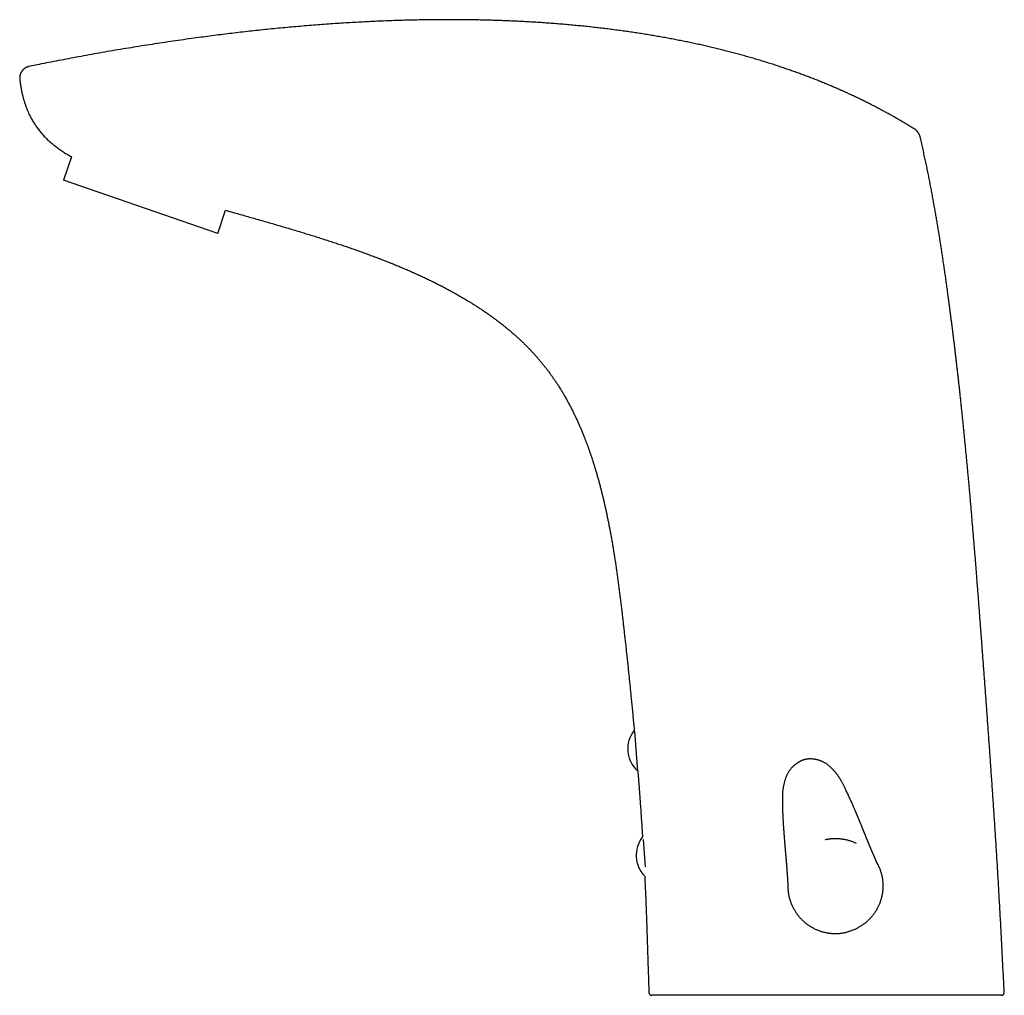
# Model space of a CAD drawing. Header units: millimetres. Extents: x 8 to 602, y 12 to 515.
# Tile 1 of 48: x 28 to 194, y 351 to 515. Entities that reach past the tile are written whole.
import ezdxf

# ---------------------------------------------------------------- set-up
doc = ezdxf.new("R2010")
doc.units = ezdxf.units.MM

msp = doc.modelspace()

# ---------------------------------------------------------------- linework, layer by layer
at = {"color": 7, "linetype": 'Continuous', "lineweight": 30}
for p, q in [((27.64, 505), (27.66, 504.81)), ((36.38, 491.95), (35.01, 487.98)), ((61.01, 479.02), (35.01, 487.98)), ((61.01, 479.02), (62.35, 482.92)), ((131.29, 395.04), (131.82, 388.36)), ((131.82, 388.36), (131.84, 388.36)), ((132.73, 376.78), (133.09, 372.19)), ((133.71, 351.01), (133.71, 351.01))]:
    msp.add_line(p, q, dxfattribs=at)
for centre, start, end in [((135.15, 392.08), 141.3411, 228.1157), ((136.57, 374.14), 141.7471, 224.6162)]:
    msp.add_arc(centre, 5, start, end, dxfattribs=at)
for points, knots in [([(178.54, 496.58), (178.43, 496.65), (178.13, 496.84), (177.63, 497.15), (177.04, 497.51), (176.44, 497.86), (175.84, 498.21), (175.25, 498.55), (174.66, 498.89), (174.06, 499.22), (173.46, 499.55), (172.85, 499.88), (172.23, 500.21), (171.6, 500.53), (170.97, 500.86), (170.33, 501.18), (169.68, 501.5), (169.04, 501.81), (168.38, 502.12), (167.73, 502.43), (167.06, 502.74), (166.37, 503.04), (165.68, 503.35), (164.98, 503.65), (164.27, 503.96), (163.56, 504.25), (162.84, 504.55), (162.12, 504.84), (161.39, 505.12), (160.65, 505.41), (159.9, 505.69), (159.14, 505.97), (158.36, 506.25), (157.58, 506.53), (156.79, 506.8), (155.99, 507.07), (155.17, 507.34), (154.33, 507.62), (153.45, 507.89), (152.57, 508.16), (151.69, 508.43), (150.79, 508.69), (149.9, 508.94), (149.02, 509.19), (148.15, 509.42), (147.27, 509.65), (146.38, 509.88), (145.48, 510.1), (144.58, 510.32), (143.67, 510.54), (142.75, 510.75), (141.82, 510.95), (140.89, 511.15), (139.95, 511.35), (139.02, 511.53), (138.08, 511.72), (137.12, 511.9), (136.15, 512.08), (135.16, 512.25), (134.17, 512.42), (133.17, 512.59), (132.17, 512.74), (131.17, 512.9), (130.16, 513.04), (129.15, 513.19), (128.12, 513.32), (127.08, 513.46), (126.02, 513.59), (124.96, 513.71), (123.89, 513.83), (122.81, 513.95), (121.72, 514.05), (120.62, 514.16), (119.5, 514.26), (118.38, 514.35), (117.24, 514.44), (116.1, 514.52), (114.95, 514.6), (113.79, 514.67), (112.66, 514.73), (111.55, 514.79), (110.47, 514.84), (109.38, 514.88), (108.29, 514.92), (107.19, 514.96), (106.09, 514.99), (104.98, 515.01), (103.86, 515.03), (102.74, 515.05), (101.62, 515.06), (100.48, 515.06), (99.28, 515.06), (98, 515.05), (96.64, 515.04), (95.28, 515.02), (93.9, 514.99), (92.51, 514.96), (91.1, 514.91), (89.69, 514.86), (88.27, 514.81), (86.85, 514.74), (85.43, 514.67), (84.02, 514.59), (82.6, 514.51), (81.16, 514.42), (79.71, 514.32), (78.25, 514.21), (76.78, 514.09), (75.3, 513.97), (73.82, 513.84), (72.34, 513.71), (70.85, 513.57), (69.36, 513.42), (67.87, 513.26), (66.38, 513.1), (64.88, 512.93), (63.38, 512.75), (61.9, 512.57), (60.42, 512.39), (58.94, 512.19), (57.36, 511.98), (55.69, 511.75), (53.92, 511.5), (52.15, 511.24), (50.38, 510.97), (48.61, 510.7), (46.84, 510.41), (45.07, 510.12), (43.3, 509.82), (41.53, 509.52), (39.77, 509.2), (38.01, 508.88), (36.29, 508.56), (34.61, 508.24), (32.96, 507.92), (31.32, 507.6), (30.08, 507.35), (29.38, 507.21), (29.23, 507.18)], [0, 0, 0, 0, 0.002455, 0.006944, 0.011475, 0.016046, 0.020658, 0.025044, 0.029467, 0.033926, 0.038423, 0.042957, 0.047529, 0.052139, 0.056786, 0.061472, 0.066196, 0.070873, 0.075588, 0.08034, 0.085131, 0.090047, 0.095004, 0.1, 0.105036, 0.110113, 0.115139, 0.120204, 0.125309, 0.130453, 0.135744, 0.141076, 0.146451, 0.151868, 0.157328, 0.16283, 0.168375, 0.174291, 0.180255, 0.186268, 0.19233, 0.198441, 0.204601, 0.210455, 0.216354, 0.222297, 0.228284, 0.234317, 0.240394, 0.246516, 0.252684, 0.258896, 0.265155, 0.271345, 0.27758, 0.283859, 0.290182, 0.296666, 0.303195, 0.309771, 0.316392, 0.323059, 0.329652, 0.33629, 0.342972, 0.349698, 0.356608, 0.363563, 0.370565, 0.377612, 0.384706, 0.391845, 0.39903, 0.406377, 0.41377, 0.42121, 0.428696, 0.436229, 0.443808, 0.451433, 0.458462, 0.46553, 0.472635, 0.479778, 0.486959, 0.494176, 0.501431, 0.508722, 0.516049, 0.523412, 0.53081, 0.538244, 0.54705, 0.555904, 0.564804, 0.573752, 0.582908, 0.592111, 0.60136, 0.610653, 0.619991, 0.629203, 0.638455, 0.647747, 0.657078, 0.666637, 0.676234, 0.685868, 0.695536, 0.705239, 0.714974, 0.724741, 0.734516, 0.744319, 0.754149, 0.764004, 0.773883, 0.783607, 0.79335, 0.803111, 0.812889, 0.824547, 0.836223, 0.847914, 0.859616, 0.871325, 0.88304, 0.894755, 0.906467, 0.918174, 0.92987, 0.941552, 0.953216, 0.964193, 0.975147, 0.986075, 0.996971, 1, 1, 1, 1]), ([(29.23, 507.18), (29.19, 507.17), (29.12, 507.15), (29.01, 507.12), (28.91, 507.08), (28.81, 507.04), (28.72, 507), (28.63, 506.95), (28.55, 506.91), (28.48, 506.86), (28.42, 506.81), (28.36, 506.76), (28.3, 506.72), (28.25, 506.67), (28.21, 506.63), (28.17, 506.59), (28.14, 506.55), (28.1, 506.51), (28.06, 506.46), (28.01, 506.39), (27.96, 506.32), (27.91, 506.24), (27.86, 506.16), (27.81, 506.06), (27.77, 505.96), (27.73, 505.85), (27.7, 505.74), (27.67, 505.63), (27.65, 505.51), (27.63, 505.39), (27.63, 505.26), (27.63, 505.13), (27.64, 505.04), (27.64, 505)], [0, 0, 0, 0, 0.039093, 0.077175, 0.1141, 0.149737, 0.183966, 0.216677, 0.247776, 0.27718, 0.304817, 0.33063, 0.354568, 0.376593, 0.396674, 0.414787, 0.431641, 0.450219, 0.473959, 0.500366, 0.529423, 0.5611, 0.595348, 0.632101, 0.671269, 0.707434, 0.745267, 0.784657, 0.825477, 0.867586, 0.910826, 0.955024, 1, 1, 1, 1]), ([(27.66, 504.81), (27.66, 504.8), (27.66, 504.79), (27.67, 504.77), (27.67, 504.76), (27.67, 504.75), (27.67, 504.74), (27.67, 504.72), (27.67, 504.7), (27.68, 504.68), (27.68, 504.65), (27.68, 504.62), (27.69, 504.6), (27.69, 504.58), (27.69, 504.55), (27.7, 504.53), (27.7, 504.5), (27.7, 504.48), (27.71, 504.46), (27.71, 504.45), (27.71, 504.43), (27.71, 504.41), (27.72, 504.38), (27.72, 504.36), (27.72, 504.34), (27.72, 504.32), (27.73, 504.3), (27.73, 504.27), (27.74, 504.24), (27.74, 504.22), (27.74, 504.2), (27.74, 504.19), (27.75, 504.17), (27.75, 504.15), (27.75, 504.14), (27.75, 504.13)], [0, 0, 0, 0, 0.0448401, 0.0788042, 0.1022895, 0.1180887, 0.1337067, 0.1496427, 0.1833196, 0.2237762, 0.2688763, 0.3003993, 0.3299187, 0.3608506, 0.3941753, 0.4299275, 0.4656279, 0.4937842, 0.5137692, 0.5296444, 0.553544, 0.5856983, 0.6168922, 0.6443673, 0.6699724, 0.7003329, 0.7362165, 0.7814558, 0.8192973, 0.8536391, 0.8736345, 0.8961633, 0.9230172, 0.9566037, 1, 1, 1, 1]), ([(27.75, 504.13), (27.76, 504.09), (27.77, 504), (27.8, 503.85), (27.82, 503.7), (27.85, 503.54), (27.88, 503.37), (27.91, 503.2), (27.95, 503.01), (27.99, 502.82), (28.04, 502.59), (28.1, 502.33), (28.17, 502.04), (28.25, 501.76), (28.33, 501.48), (28.41, 501.21), (28.49, 500.95), (28.58, 500.7), (28.67, 500.45), (28.76, 500.21), (28.85, 499.97), (28.94, 499.75), (29.04, 499.53), (29.13, 499.31), (29.25, 499.07), (29.38, 498.8), (29.53, 498.5), (29.7, 498.2), (29.87, 497.91), (30.04, 497.62), (30.23, 497.33), (30.42, 497.05), (30.62, 496.77), (30.84, 496.48), (31.06, 496.2), (31.29, 495.92), (31.53, 495.65), (31.78, 495.38), (32.03, 495.13), (32.28, 494.88), (32.54, 494.64), (32.8, 494.4), (33.08, 494.17), (33.35, 493.94), (33.64, 493.71), (33.93, 493.49), (34.24, 493.27), (34.55, 493.05), (34.88, 492.84), (35.21, 492.62), (35.55, 492.42), (35.9, 492.21), (36.18, 492.05), (36.34, 491.97), (36.38, 491.95)], [0, 0, 0, 0, 0.0085865, 0.0178067, 0.0276606, 0.038148, 0.0492686, 0.0608065, 0.0729544, 0.0857115, 0.0990772, 0.1184673, 0.1375137, 0.1562154, 0.1745721, 0.1925839, 0.2102513, 0.2275749, 0.2445555, 0.2611942, 0.2774922, 0.2931688, 0.3085191, 0.3235448, 0.3384308, 0.3600156, 0.38167, 0.403394, 0.425186, 0.447044, 0.4689665, 0.4909518, 0.5129983, 0.5361587, 0.5593832, 0.5826708, 0.606022, 0.6294373, 0.6529163, 0.6753871, 0.6979948, 0.7207916, 0.7437738, 0.766937, 0.7902776, 0.8138006, 0.8375128, 0.862564, 0.8878358, 0.9133332, 0.9390597, 0.9650181, 0.9912094, 1, 1, 1, 1]), ([(179.43, 495.35), (179.42, 495.38), (179.41, 495.44), (179.38, 495.52), (179.35, 495.6), (179.32, 495.67), (179.29, 495.74), (179.26, 495.79), (179.24, 495.84), (179.21, 495.89), (179.19, 495.92), (179.17, 495.96), (179.15, 495.99), (179.12, 496.03), (179.09, 496.08), (179.05, 496.13), (179, 496.19), (178.94, 496.25), (178.88, 496.32), (178.81, 496.38), (178.73, 496.45), (178.64, 496.52), (178.58, 496.56), (178.55, 496.58)], [0, 0, 0, 0, 0.061357, 0.118958, 0.172659, 0.222342, 0.267913, 0.309301, 0.344442, 0.375781, 0.403296, 0.427035, 0.451747, 0.484569, 0.522428, 0.565308, 0.613175, 0.665974, 0.723627, 0.786021, 0.853012, 0.924415, 1, 1, 1, 1]), ([(193.64, 351.06), (193.64, 351.14), (193.6, 351.74), (193.55, 352.86), (193.46, 354.41), (193.38, 355.95), (193.3, 357.49), (193.22, 359.01), (193.14, 360.52), (193.07, 362.02), (192.99, 363.52), (192.91, 365), (192.82, 366.47), (192.74, 367.92), (192.66, 369.35), (192.57, 370.77), (192.49, 372.2), (192.4, 373.62), (192.31, 375.04), (192.22, 376.45), (192.13, 377.85), (192.04, 379.24), (191.95, 380.61), (191.86, 381.96), (191.77, 383.3), (191.68, 384.64), (191.59, 385.98), (191.5, 387.33), (191.4, 388.66), (191.31, 389.98), (191.22, 391.3), (191.13, 392.6), (191.03, 393.9), (190.94, 395.18), (190.85, 396.45), (190.76, 397.72), (190.67, 398.98), (190.58, 400.21), (190.49, 401.44), (190.4, 402.64), (190.31, 403.84), (190.22, 405.04), (190.13, 406.24), (190.04, 407.43), (189.96, 408.62), (189.87, 409.79), (189.78, 410.96), (189.7, 412.12), (189.61, 413.27), (189.52, 414.41), (189.44, 415.54), (189.35, 416.66), (189.27, 417.77), (189.18, 418.88), (189.09, 419.97), (189.01, 421.02), (188.93, 422.04), (188.85, 423.02), (188.78, 423.99), (188.7, 424.95), (188.62, 425.91), (188.54, 426.9), (188.45, 427.94), (188.36, 429.01), (188.27, 430.07), (188.18, 431.13), (188.1, 432.17), (188.01, 433.18), (187.92, 434.17), (187.84, 435.12), (187.75, 436.06), (187.67, 437), (187.58, 437.93), (187.5, 438.85), (187.41, 439.75), (187.33, 440.65), (187.25, 441.54), (187.16, 442.42), (187.08, 443.28), (186.99, 444.13), (186.91, 444.96), (186.83, 445.8), (186.74, 446.63), (186.66, 447.45), (186.58, 448.27), (186.49, 449.08), (186.41, 449.87), (186.33, 450.65), (186.24, 451.42), (186.16, 452.18), (186.08, 452.93), (186, 453.68), (185.91, 454.42), (185.83, 455.16), (185.75, 455.89), (185.66, 456.61), (185.58, 457.31), (185.5, 458.01), (185.42, 458.7), (185.34, 459.38), (185.26, 460.05), (185.18, 460.71), (185.1, 461.36), (185.02, 461.99), (184.94, 462.62), (184.86, 463.23), (184.79, 463.84), (184.71, 464.44), (184.63, 465.04), (184.56, 465.63), (184.48, 466.21), (184.4, 466.78), (184.33, 467.34), (184.26, 467.9), (184.18, 468.44), (184.11, 468.97), (184.04, 469.5), (183.97, 470.01), (183.9, 470.52), (183.83, 471.02), (183.76, 471.49), (183.7, 471.94), (183.64, 472.38), (183.57, 472.8), (183.51, 473.22), (183.45, 473.64), (183.37, 474.21), (183.26, 474.94), (183.13, 475.82), (182.99, 476.71), (182.85, 477.61), (182.71, 478.52), (182.56, 479.41), (182.42, 480.3), (182.27, 481.18), (182.12, 482.06), (181.96, 482.96), (181.8, 483.86), (181.64, 484.76), (181.47, 485.68), (181.3, 486.6), (181.12, 487.52), (180.94, 488.45), (180.75, 489.38), (180.56, 490.31), (180.36, 491.25), (180.15, 492.2), (179.94, 493.16), (179.72, 494.14), (179.55, 494.87), (179.45, 495.27), (179.44, 495.35)], [0, 0, 0, 0, 0.001746, 0.012501, 0.023193, 0.033822, 0.044387, 0.054889, 0.065328, 0.075704, 0.086017, 0.096266, 0.106452, 0.116394, 0.126276, 0.136096, 0.145856, 0.15573, 0.165541, 0.175289, 0.184974, 0.194595, 0.203983, 0.213311, 0.222577, 0.231783, 0.241113, 0.25038, 0.259584, 0.268724, 0.277801, 0.286814, 0.295764, 0.304631, 0.313435, 0.322176, 0.330854, 0.339468, 0.347867, 0.356205, 0.364483, 0.372699, 0.38102, 0.389278, 0.397472, 0.405603, 0.41367, 0.421673, 0.429614, 0.43749, 0.445304, 0.453053, 0.460739, 0.468362, 0.475921, 0.483417, 0.490232, 0.496994, 0.503702, 0.510357, 0.516959, 0.523507, 0.531001, 0.538423, 0.545775, 0.553055, 0.560264, 0.567402, 0.574067, 0.580669, 0.587207, 0.593683, 0.600095, 0.606443, 0.612729, 0.618951, 0.62511, 0.631206, 0.637131, 0.642996, 0.648799, 0.654542, 0.660326, 0.666047, 0.671705, 0.6773, 0.682832, 0.688203, 0.693513, 0.698762, 0.703951, 0.709182, 0.71435, 0.719454, 0.724495, 0.729473, 0.734387, 0.739237, 0.744014, 0.748728, 0.753378, 0.757965, 0.762489, 0.76687, 0.771191, 0.775451, 0.779649, 0.783871, 0.788029, 0.792124, 0.796155, 0.800123, 0.804027, 0.807868, 0.811645, 0.815359, 0.819009, 0.822596, 0.82612, 0.82958, 0.832976, 0.836034, 0.839038, 0.841989, 0.844898, 0.847816, 0.850747, 0.856835, 0.862984, 0.869192, 0.87546, 0.881789, 0.888178, 0.894256, 0.900388, 0.906574, 0.912813, 0.919106, 0.925452, 0.931852, 0.938306, 0.944814, 0.951376, 0.957873, 0.964422, 0.971025, 0.977679, 0.984508, 0.991391, 0.998327, 1, 1, 1, 1]), ([(62.35, 482.92), (62.56, 482.86), (62.97, 482.74), (63.72, 482.53), (64.6, 482.28), (65.6, 482), (66.61, 481.71), (67.63, 481.42), (68.67, 481.12), (69.73, 480.82), (70.79, 480.51), (71.85, 480.2), (72.93, 479.88), (74.01, 479.56), (75.04, 479.25), (76.01, 478.95), (76.92, 478.67), (77.84, 478.38), (78.76, 478.09), (79.68, 477.79), (80.58, 477.5), (81.45, 477.21), (82.3, 476.93), (83.14, 476.64), (83.98, 476.35), (84.81, 476.06), (85.63, 475.76), (86.45, 475.47), (87.26, 475.16), (88.06, 474.86), (88.85, 474.55), (89.64, 474.25), (90.41, 473.94), (91.17, 473.63), (91.93, 473.31), (92.69, 472.99), (93.45, 472.66), (94.2, 472.33), (94.94, 471.99), (95.67, 471.65), (96.39, 471.31), (97.09, 470.97), (97.79, 470.63), (98.49, 470.27), (99.18, 469.92), (99.87, 469.55), (100.56, 469.18), (101.23, 468.8), (101.91, 468.42), (102.58, 468.02), (103.2, 467.65), (103.78, 467.29), (104.31, 466.96), (104.84, 466.62), (105.36, 466.28), (105.88, 465.93), (106.4, 465.57), (106.91, 465.22), (107.41, 464.85), (107.92, 464.48), (108.43, 464.09), (108.94, 463.7), (109.44, 463.3), (109.94, 462.89), (110.44, 462.47), (110.93, 462.05), (111.39, 461.64), (111.82, 461.25), (112.21, 460.88), (112.61, 460.5), (113, 460.12), (113.38, 459.73), (113.75, 459.34), (114.12, 458.95), (114.47, 458.57), (114.81, 458.18), (115.15, 457.78), (115.51, 457.37), (115.86, 456.93), (116.23, 456.47), (116.59, 456), (116.94, 455.53), (117.29, 455.05), (117.63, 454.57), (117.97, 454.08), (118.3, 453.57), (118.64, 453.04), (118.97, 452.5), (119.3, 451.95), (119.62, 451.4), (119.94, 450.84), (120.24, 450.28), (120.53, 449.73), (120.8, 449.19), (121.07, 448.64), (121.34, 448.09), (121.6, 447.53), (121.85, 446.97), (122.1, 446.41), (122.34, 445.84), (122.58, 445.27), (122.79, 444.73), (122.99, 444.23), (123.16, 443.77), (123.34, 443.31), (123.51, 442.83), (123.68, 442.34), (123.86, 441.83), (124.04, 441.31), (124.21, 440.78), (124.38, 440.24), (124.56, 439.69), (124.73, 439.1), (124.92, 438.47), (125.11, 437.8), (125.3, 437.12), (125.48, 436.45), (125.65, 435.8), (125.81, 435.16), (125.97, 434.52), (126.12, 433.87), (126.27, 433.21), (126.42, 432.54), (126.57, 431.87), (126.71, 431.18), (126.85, 430.49), (126.99, 429.78), (127.13, 429.06), (127.27, 428.34), (127.4, 427.61), (127.53, 426.87), (127.65, 426.12), (127.78, 425.35), (127.9, 424.56), (128.03, 423.75), (128.15, 422.94), (128.27, 422.11), (128.39, 421.28), (128.5, 420.44), (128.62, 419.59), (128.73, 418.73), (128.84, 417.86), (128.95, 416.99), (129.05, 416.1), (129.16, 415.23), (129.26, 414.37), (129.36, 413.51), (129.45, 412.65), (129.55, 411.78), (129.65, 410.88), (129.75, 409.97), (129.86, 409.02), (129.96, 408.07), (130.06, 407.11), (130.17, 406.14), (130.27, 405.18), (130.37, 404.23), (130.46, 403.29), (130.56, 402.35), (130.65, 401.4), (130.75, 400.41), (130.86, 399.37), (130.96, 398.28), (131.06, 397.19), (131.16, 396.16), (131.22, 395.5), (131.25, 395.21)], [0, 0, 0, 0, 0.005136, 0.010373, 0.018655, 0.027001, 0.035409, 0.043881, 0.05259, 0.061365, 0.070205, 0.079111, 0.088082, 0.097119, 0.10622, 0.113839, 0.121502, 0.129211, 0.136963, 0.144697, 0.152386, 0.159594, 0.166762, 0.173889, 0.180976, 0.188023, 0.195028, 0.201993, 0.208917, 0.2158, 0.222642, 0.229322, 0.235964, 0.242566, 0.249129, 0.255772, 0.262376, 0.268938, 0.275461, 0.281943, 0.288269, 0.294556, 0.300803, 0.307011, 0.313304, 0.319557, 0.325768, 0.331962, 0.338179, 0.34442, 0.350685, 0.355671, 0.360673, 0.36569, 0.370723, 0.375771, 0.380744, 0.38573, 0.39073, 0.395743, 0.400873, 0.406016, 0.411173, 0.416345, 0.421529, 0.426728, 0.43194, 0.436285, 0.440639, 0.445004, 0.449378, 0.453763, 0.458159, 0.462314, 0.466478, 0.470653, 0.474837, 0.47903, 0.483722, 0.488426, 0.493141, 0.497867, 0.502605, 0.507354, 0.512114, 0.516885, 0.521976, 0.527079, 0.532195, 0.537325, 0.542467, 0.547622, 0.552493, 0.557376, 0.562269, 0.567172, 0.572086, 0.577012, 0.581948, 0.586897, 0.591857, 0.596829, 0.600745, 0.604693, 0.608687, 0.612727, 0.616812, 0.621195, 0.625629, 0.630115, 0.634651, 0.639239, 0.643878, 0.64941, 0.655013, 0.660686, 0.666428, 0.671613, 0.676855, 0.682152, 0.687505, 0.692914, 0.698379, 0.7039, 0.709477, 0.715202, 0.720984, 0.726825, 0.732724, 0.73868, 0.744696, 0.750769, 0.7569, 0.763385, 0.769933, 0.776545, 0.78322, 0.789958, 0.796761, 0.803627, 0.810557, 0.817551, 0.824609, 0.83173, 0.838916, 0.845749, 0.852639, 0.859586, 0.86659, 0.873649, 0.881199, 0.888812, 0.896489, 0.90423, 0.912034, 0.919901, 0.927378, 0.934911, 0.9425, 0.950146, 0.957849, 0.966513, 0.975247, 0.984051, 0.992926, 1, 1, 1, 1]), ([(160.04, 390.29), (160.02, 390.29), (159.99, 390.28), (159.93, 390.26), (159.88, 390.25), (159.83, 390.23), (159.79, 390.22), (159.76, 390.21), (159.73, 390.2), (159.7, 390.19), (159.65, 390.17), (159.59, 390.15), (159.52, 390.12), (159.43, 390.09), (159.33, 390.04), (159.22, 389.99), (159.09, 389.92), (158.97, 389.86), (158.86, 389.79), (158.75, 389.71), (158.64, 389.64), (158.53, 389.56), (158.41, 389.47), (158.29, 389.38), (158.18, 389.28), (158.07, 389.18), (157.97, 389.08), (157.87, 388.98), (157.77, 388.87), (157.66, 388.75), (157.57, 388.63), (157.47, 388.5), (157.37, 388.36), (157.27, 388.2), (157.17, 388.03), (157.08, 387.87), (157, 387.7), (156.92, 387.52), (156.84, 387.34), (156.77, 387.13), (156.69, 386.91), (156.62, 386.69), (156.56, 386.47), (156.5, 386.23), (156.45, 386.04), (156.42, 385.87), (156.39, 385.74), (156.37, 385.6), (156.34, 385.46), (156.32, 385.31), (156.3, 385.15), (156.28, 384.98), (156.26, 384.79), (156.25, 384.59), (156.24, 384.38), (156.23, 384.16), (156.22, 383.94), (156.22, 383.73), (156.22, 383.53), (156.22, 383.31), (156.22, 383.1), (156.22, 382.88), (156.23, 382.61), (156.23, 382.31), (156.24, 381.96), (156.25, 381.64), (156.27, 381.36), (156.28, 381.12), (156.29, 380.88), (156.3, 380.65), (156.31, 380.42), (156.32, 380.21), (156.33, 380.01), (156.34, 379.81), (156.35, 379.63), (156.36, 379.46), (156.37, 379.28), (156.38, 379.12), (156.39, 378.96), (156.4, 378.81), (156.41, 378.67), (156.42, 378.54), (156.43, 378.42), (156.44, 378.32), (156.45, 378.22), (156.45, 378.14), (156.46, 378.06), (156.46, 378), (156.47, 377.95), (156.47, 377.91), (156.47, 377.86), (156.48, 377.81), (156.48, 377.75), (156.49, 377.69), (156.49, 377.62), (156.5, 377.53), (156.51, 377.43), (156.51, 377.32), (156.52, 377.2), (156.53, 377.07), (156.55, 376.91), (156.56, 376.75), (156.57, 376.58), (156.59, 376.4), (156.6, 376.22), (156.62, 376.04), (156.63, 375.87), (156.65, 375.69), (156.66, 375.52), (156.67, 375.36), (156.69, 375.21), (156.7, 375.07), (156.71, 374.96), (156.72, 374.88), (156.72, 374.82), (156.72, 374.77), (156.73, 374.73), (156.73, 374.69), (156.73, 374.67), (156.74, 374.65), (156.74, 374.62), (156.74, 374.59), (156.74, 374.56), (156.75, 374.52), (156.75, 374.48), (156.75, 374.43), (156.76, 374.39), (156.76, 374.35), (156.77, 374.29), (156.77, 374.22), (156.78, 374.13), (156.79, 374.06), (156.79, 373.99), (156.8, 373.93), (156.8, 373.87), (156.81, 373.82), (156.81, 373.77), (156.81, 373.73), (156.82, 373.69), (156.82, 373.65), (156.83, 373.6), (156.83, 373.54), (156.84, 373.47), (156.84, 373.4), (156.85, 373.34), (156.85, 373.29), (156.85, 373.26), (156.86, 373.22), (156.86, 373.18), (156.86, 373.15), (156.86, 373.13), (156.87, 373.11), (156.87, 373.09), (156.87, 373.08), (156.87, 373.06), (156.87, 373.04), (156.88, 373), (156.88, 372.97), (156.88, 372.92), (156.89, 372.87), (156.89, 372.82), (156.89, 372.77), (156.9, 372.73), (156.9, 372.69), (156.9, 372.65), (156.91, 372.63), (156.91, 372.6), (156.91, 372.58), (156.91, 372.57), (156.91, 372.55), (156.91, 372.53), (156.92, 372.5), (156.92, 372.47), (156.92, 372.43), (156.92, 372.4), (156.93, 372.37), (156.93, 372.33), (156.93, 372.27), (156.94, 372.21), (156.94, 372.17), (156.95, 372.13), (156.95, 372.1), (156.95, 372.07), (156.95, 372.03), (156.96, 372), (156.96, 371.96), (156.96, 371.92), (156.96, 371.88), (156.97, 371.84), (156.97, 371.81), (156.97, 371.79), (156.97, 371.78), (156.97, 371.76), (156.97, 371.75), (156.98, 371.72), (156.98, 371.68), (156.98, 371.64), (156.99, 371.59), (156.99, 371.54), (156.99, 371.49), (157, 371.44), (157, 371.39), (157, 371.34), (157.01, 371.3), (157.01, 371.26), (157.01, 371.22), (157.02, 371.18), (157.02, 371.14), (157.02, 371.11), (157.02, 371.07), (157.03, 371.03), (157.03, 370.98), (157.03, 370.94), (157.03, 370.9), (157.04, 370.86), (157.04, 370.81), (157.04, 370.77), (157.05, 370.71), (157.05, 370.66), (157.05, 370.6), (157.06, 370.54), (157.06, 370.49), (157.06, 370.45), (157.07, 370.41), (157.07, 370.38), (157.07, 370.36), (157.07, 370.34), (157.07, 370.31), (157.07, 370.29), (157.08, 370.27), (157.08, 370.25), (157.08, 370.23), (157.08, 370.2), (157.08, 370.18), (157.08, 370.16), (157.08, 370.14), (157.09, 370.12), (157.09, 370.08), (157.09, 370.03), (157.09, 369.96), (157.1, 369.89), (157.1, 369.82), (157.11, 369.75), (157.11, 369.68), (157.11, 369.61), (157.12, 369.54), (157.12, 369.47), (157.13, 369.41), (157.13, 369.35), (157.13, 369.29), (157.13, 369.23), (157.14, 369.18), (157.14, 369.13), (157.14, 369.09), (157.14, 369.05), (157.15, 369.01), (157.15, 368.98), (157.15, 368.96), (157.15, 368.94), (157.15, 368.93), (157.15, 368.92), (157.15, 368.91), (157.15, 368.91), (157.15, 368.9), (157.15, 368.9), (157.15, 368.89), (157.15, 368.89), (157.15, 368.88), (157.15, 368.88), (157.15, 368.88), (157.15, 368.87), (157.15, 368.87), (157.15, 368.87), (157.15, 368.87)], [0, 0, 0, 0, 0.002234, 0.004559, 0.006825, 0.008776, 0.010411, 0.011714, 0.012971, 0.014342, 0.015827, 0.018762, 0.022054, 0.025698, 0.02969, 0.035341, 0.041018, 0.046571, 0.052, 0.057303, 0.062479, 0.067524, 0.073916, 0.080077, 0.08603, 0.091851, 0.097535, 0.103088, 0.109482, 0.11573, 0.121853, 0.127868, 0.135553, 0.143133, 0.150677, 0.158228, 0.165821, 0.173484, 0.181226, 0.190363, 0.199614, 0.208982, 0.218466, 0.228061, 0.237764, 0.243049, 0.248444, 0.254008, 0.259802, 0.265889, 0.272332, 0.279081, 0.286823, 0.294929, 0.30342, 0.312308, 0.321596, 0.329639, 0.337945, 0.346479, 0.35519, 0.364035, 0.37297, 0.387101, 0.401219, 0.415199, 0.42516, 0.434953, 0.444544, 0.453901, 0.462997, 0.471805, 0.479825, 0.487552, 0.494968, 0.50206, 0.508815, 0.515616, 0.522041, 0.528079, 0.53372, 0.538957, 0.543783, 0.54795, 0.551741, 0.555151, 0.55818, 0.560916, 0.56254, 0.564216, 0.566136, 0.568299, 0.570638, 0.573112, 0.575721, 0.579531, 0.583597, 0.58792, 0.592502, 0.598292, 0.604448, 0.610976, 0.617899, 0.625215, 0.632919, 0.639684, 0.646713, 0.653998, 0.661534, 0.667602, 0.67353, 0.679242, 0.68474, 0.687133, 0.689389, 0.69139, 0.693137, 0.694631, 0.695628, 0.69647, 0.697291, 0.698437, 0.699926, 0.701427, 0.703164, 0.705056, 0.706887, 0.708647, 0.710336, 0.714037, 0.717348, 0.720415, 0.723147, 0.725714, 0.72812, 0.730368, 0.732354, 0.733873, 0.735239, 0.736982, 0.739098, 0.741579, 0.744303, 0.74722, 0.750325, 0.751747, 0.753204, 0.754697, 0.756215, 0.757586, 0.758513, 0.75931, 0.759976, 0.760513, 0.761059, 0.762079, 0.763477, 0.765151, 0.766769, 0.769144, 0.771317, 0.773318, 0.775116, 0.776712, 0.778097, 0.77927, 0.780232, 0.780985, 0.781587, 0.782242, 0.783169, 0.784364, 0.78578, 0.787196, 0.788581, 0.789935, 0.791259, 0.793928, 0.796415, 0.798704, 0.800078, 0.801315, 0.802553, 0.803888, 0.805319, 0.806888, 0.808738, 0.810876, 0.812056, 0.813248, 0.814189, 0.814849, 0.815242, 0.816014, 0.817039, 0.818586, 0.820484, 0.822645, 0.824742, 0.826993, 0.829382, 0.831472, 0.833323, 0.835166, 0.836808, 0.838455, 0.840332, 0.842115, 0.84368, 0.845205, 0.847091, 0.849219, 0.851185, 0.852798, 0.854554, 0.856545, 0.858903, 0.861103, 0.863685, 0.866403, 0.869081, 0.871605, 0.87379, 0.875066, 0.876459, 0.87772, 0.878785, 0.879788, 0.881008, 0.882156, 0.883078, 0.883965, 0.885085, 0.886339, 0.887348, 0.888115, 0.889015, 0.890139, 0.893973, 0.897298, 0.900785, 0.90417, 0.908424, 0.912392, 0.91661, 0.920821, 0.925019, 0.929208, 0.933389, 0.937563, 0.941733, 0.945895, 0.950048, 0.954144, 0.95819, 0.962857, 0.966916, 0.971097, 0.973438, 0.975695, 0.977657, 0.979551, 0.981337, 0.982669, 0.984311, 0.986056, 0.987763, 0.989313, 0.990696, 0.993006, 0.995401, 0.997895, 1, 1, 1, 1]), ([(172.34, 372.52), (172.34, 372.52), (172.34, 372.52), (172.34, 372.52), (172.34, 372.52), (172.34, 372.52), (172.34, 372.52), (172.33, 372.53), (172.33, 372.53), (172.33, 372.53), (172.33, 372.54), (172.33, 372.54), (172.33, 372.54), (172.32, 372.55), (172.32, 372.56), (172.32, 372.56), (172.32, 372.57), (172.31, 372.57), (172.31, 372.58), (172.31, 372.59), (172.3, 372.59), (172.3, 372.6), (172.3, 372.61), (172.29, 372.62), (172.29, 372.63), (172.28, 372.64), (172.28, 372.65), (172.27, 372.66), (172.27, 372.67), (172.26, 372.68), (172.26, 372.69), (172.25, 372.7), (172.25, 372.72), (172.24, 372.74), (172.23, 372.76), (172.22, 372.79), (172.2, 372.81), (172.19, 372.84), (172.18, 372.87), (172.16, 372.91), (172.15, 372.94), (172.13, 372.98), (172.11, 373.02), (172.09, 373.06), (172.08, 373.1), (172.06, 373.13), (172.05, 373.16), (172.04, 373.18), (172.03, 373.2), (172.03, 373.22), (172.02, 373.23), (172.01, 373.25), (172, 373.26), (172, 373.28), (171.99, 373.29), (171.98, 373.31), (171.98, 373.32), (171.97, 373.34), (171.96, 373.36), (171.94, 373.4), (171.91, 373.48), (171.87, 373.58), (171.82, 373.68), (171.78, 373.78), (171.73, 373.89), (171.69, 373.99), (171.64, 374.09), (171.6, 374.2), (171.56, 374.3), (171.51, 374.4), (171.46, 374.51), (171.42, 374.62), (171.39, 374.69), (171.37, 374.74), (171.36, 374.76), (171.35, 374.79), (171.34, 374.81), (171.33, 374.84), (171.32, 374.85), (171.31, 374.87), (171.3, 374.89), (171.29, 374.92), (171.28, 374.95), (171.26, 374.99), (171.25, 375.02), (171.23, 375.06), (171.21, 375.1), (171.2, 375.15), (171.18, 375.19), (171.16, 375.22), (171.15, 375.26), (171.13, 375.3), (171.12, 375.33), (171.11, 375.36), (171.1, 375.39), (171.08, 375.42), (171.07, 375.45), (171.06, 375.47), (171.05, 375.49), (171.04, 375.51), (171.04, 375.52), (171.03, 375.54), (171.02, 375.56), (171.01, 375.59), (170.99, 375.63), (170.98, 375.67), (170.96, 375.71), (170.95, 375.74), (170.93, 375.78), (170.92, 375.81), (170.91, 375.84), (170.9, 375.86), (170.89, 375.88), (170.88, 375.9), (170.88, 375.92), (170.87, 375.94), (170.85, 375.97), (170.84, 376), (170.83, 376.04), (170.81, 376.08), (170.79, 376.13), (170.77, 376.18), (170.75, 376.23), (170.73, 376.28), (170.71, 376.32), (170.7, 376.36), (170.68, 376.39), (170.67, 376.42), (170.65, 376.46), (170.63, 376.51), (170.61, 376.56), (170.59, 376.62), (170.57, 376.67), (170.55, 376.72), (170.53, 376.76), (170.51, 376.81), (170.49, 376.86), (170.47, 376.91), (170.45, 376.95), (170.44, 376.98), (170.43, 377.01), (170.42, 377.02), (170.42, 377.04), (170.41, 377.06), (170.4, 377.08), (170.39, 377.11), (170.37, 377.15), (170.35, 377.2), (170.33, 377.24), (170.31, 377.29), (170.29, 377.35), (170.27, 377.41), (170.24, 377.47), (170.22, 377.54), (170.19, 377.6), (170.16, 377.68), (170.13, 377.74), (170.11, 377.78), (170.1, 377.81), (170.09, 377.84), (170.08, 377.86), (170.08, 377.88), (170.07, 377.89), (170.07, 377.9), (170.06, 377.93), (170.04, 377.96), (170.03, 377.99), (170.01, 378.04), (169.99, 378.09), (169.96, 378.16), (169.94, 378.22), (169.91, 378.29), (169.88, 378.36), (169.85, 378.42), (169.82, 378.51), (169.77, 378.62), (169.72, 378.75), (169.66, 378.89), (169.6, 379.04), (169.54, 379.2), (169.47, 379.37), (169.39, 379.55), (169.33, 379.71), (169.27, 379.85), (169.22, 379.96), (169.18, 380.08), (169.13, 380.2), (169.08, 380.31), (169.04, 380.4), (169.01, 380.48), (168.98, 380.55), (168.95, 380.62), (168.93, 380.68), (168.91, 380.73), (168.89, 380.77), (168.87, 380.81), (168.86, 380.84), (168.85, 380.86), (168.84, 380.88), (168.84, 380.89), (168.84, 380.9), (168.83, 380.91), (168.82, 380.93), (168.8, 380.98), (168.77, 381.06), (168.73, 381.16), (168.68, 381.26), (168.64, 381.37), (168.59, 381.49), (168.53, 381.63), (168.46, 381.79), (168.37, 381.99), (168.28, 382.21), (168.17, 382.46), (168.05, 382.74), (167.92, 383.03), (167.79, 383.32), (167.65, 383.62), (167.51, 383.93), (167.37, 384.24), (167.23, 384.55), (167.08, 384.86), (166.93, 385.16), (166.8, 385.44), (166.68, 385.68), (166.57, 385.9), (166.46, 386.11), (166.35, 386.31), (166.25, 386.5), (166.15, 386.68), (166.06, 386.85), (165.96, 387.01), (165.87, 387.16), (165.78, 387.3), (165.69, 387.44), (165.6, 387.57), (165.51, 387.7), (165.42, 387.81), (165.33, 387.93), (165.22, 388.06), (165.1, 388.21), (164.95, 388.38), (164.8, 388.55), (164.64, 388.72), (164.47, 388.88), (164.31, 389.04), (164.15, 389.18), (163.99, 389.31), (163.83, 389.43), (163.67, 389.55), (163.5, 389.66), (163.33, 389.76), (163.17, 389.85), (163.01, 389.93), (162.86, 389.99), (162.71, 390.06), (162.55, 390.11), (162.39, 390.17), (162.22, 390.22), (162.05, 390.26), (161.87, 390.3), (161.68, 390.33), (161.49, 390.36), (161.3, 390.38), (161.11, 390.39), (160.91, 390.4), (160.74, 390.39), (160.6, 390.38), (160.49, 390.37), (160.39, 390.36), (160.31, 390.35), (160.26, 390.34), (160.22, 390.33), (160.18, 390.32), (160.15, 390.32), (160.12, 390.31), (160.08, 390.3), (160.05, 390.29), (160.04, 390.29)], [0, 0, 0, 0, 0.00018, 0.002193, 0.00428, 0.006338, 0.008235, 0.009899, 0.011436, 0.012951, 0.014559, 0.016181, 0.017745, 0.019559, 0.021119, 0.022692, 0.024201, 0.025488, 0.026602, 0.027852, 0.029103, 0.030411, 0.03197, 0.033884, 0.035686, 0.037246, 0.038634, 0.039941, 0.041365, 0.042391, 0.043616, 0.044962, 0.046078, 0.048325, 0.050858, 0.053294, 0.055865, 0.058348, 0.060943, 0.063719, 0.066502, 0.069302, 0.072078, 0.074929, 0.077678, 0.080488, 0.081666, 0.083007, 0.084227, 0.08529, 0.086262, 0.087376, 0.088344, 0.089078, 0.089907, 0.09091, 0.092058, 0.093083, 0.093957, 0.09502, 0.100627, 0.107155, 0.111792, 0.117506, 0.12333, 0.128244, 0.133668, 0.138836, 0.143565, 0.148536, 0.153949, 0.159511, 0.163602, 0.164625, 0.165767, 0.167026, 0.168331, 0.169348, 0.170043, 0.170762, 0.17167, 0.173084, 0.174702, 0.176309, 0.177899, 0.179471, 0.181774, 0.183863, 0.185649, 0.187179, 0.188868, 0.190812, 0.192015, 0.193301, 0.194671, 0.196126, 0.197527, 0.198688, 0.19956, 0.200215, 0.200729, 0.201436, 0.202372, 0.203904, 0.205672, 0.20739, 0.209052, 0.210654, 0.212198, 0.213671, 0.214973, 0.216078, 0.216985, 0.21771, 0.218537, 0.219552, 0.220768, 0.222189, 0.223762, 0.226011, 0.228244, 0.230462, 0.232665, 0.234746, 0.236578, 0.238159, 0.239577, 0.241029, 0.242532, 0.244723, 0.2472, 0.249961, 0.251962, 0.253994, 0.256058, 0.258155, 0.260283, 0.262444, 0.264412, 0.265851, 0.266939, 0.267674, 0.268204, 0.268994, 0.270078, 0.271457, 0.273134, 0.275109, 0.277261, 0.279346, 0.281356, 0.284363, 0.287183, 0.289813, 0.292937, 0.296147, 0.299503, 0.300862, 0.30222, 0.303375, 0.304282, 0.304939, 0.305348, 0.306044, 0.307031, 0.30831, 0.309884, 0.311752, 0.314284, 0.317118, 0.319996, 0.322906, 0.325846, 0.328815, 0.331815, 0.337392, 0.343067, 0.348876, 0.355475, 0.362499, 0.369945, 0.377811, 0.386095, 0.390914, 0.395861, 0.400936, 0.406135, 0.411341, 0.415117, 0.418587, 0.42175, 0.424606, 0.427157, 0.429404, 0.431347, 0.432987, 0.434324, 0.435359, 0.435874, 0.436259, 0.436526, 0.437033, 0.437949, 0.439274, 0.443464, 0.447895, 0.452566, 0.457424, 0.462396, 0.467476, 0.475672, 0.484118, 0.492802, 0.50478, 0.517122, 0.529788, 0.54273, 0.556169, 0.569782, 0.583501, 0.597252, 0.610954, 0.624515, 0.637828, 0.647998, 0.657873, 0.6674, 0.676528, 0.685245, 0.693414, 0.701205, 0.708633, 0.71572, 0.722626, 0.729233, 0.735581, 0.741712, 0.747676, 0.753529, 0.759332, 0.768126, 0.777096, 0.786243, 0.79556, 0.805042, 0.81466, 0.822853, 0.830967, 0.839007, 0.846997, 0.854978, 0.862993, 0.871086, 0.877516, 0.884044, 0.890692, 0.897483, 0.90444, 0.911456, 0.918646, 0.925987, 0.933457, 0.941173, 0.948981, 0.956852, 0.964773, 0.972734, 0.977128, 0.981533, 0.985769, 0.989597, 0.991182, 0.992682, 0.994098, 0.995428, 0.996707, 0.998211, 1, 1, 1, 1]), ([(131.84, 388.36), (131.84, 388.34), (131.88, 387.94), (131.94, 387.17), (132.03, 386.04), (132.11, 384.93), (132.19, 383.84), (132.27, 382.76), (132.35, 381.67), (132.42, 380.57), (132.5, 379.47), (132.57, 378.36), (132.62, 377.61), (132.64, 377.24), (132.64, 377.23)], [0, 0, 0, 0, 0.007119, 0.107406, 0.208406, 0.310119, 0.406674, 0.503862, 0.601684, 0.70014, 0.79923, 0.898953, 0.99931, 1, 1, 1, 1]), ([(163.43, 376.8), (163.47, 376.81), (163.59, 376.83), (163.8, 376.87), (164.06, 376.91), (164.32, 376.94), (164.58, 376.97), (164.84, 376.98), (165.11, 376.99), (165.37, 376.98), (165.63, 376.97), (165.89, 376.95), (166.15, 376.93), (166.41, 376.89), (166.67, 376.84), (166.93, 376.79), (167.18, 376.73), (167.43, 376.66), (167.68, 376.58), (167.93, 376.5), (168.17, 376.4), (168.41, 376.3), (168.57, 376.23), (168.65, 376.19)], [0, 0, 0, 0, 0.0214912, 0.0705824, 0.1196369, 0.1686622, 0.2176644, 0.2666484, 0.3156175, 0.3645741, 0.4135198, 0.4624553, 0.5113807, 0.5602957, 0.6091996, 0.6580919, 0.7069717, 0.7558387, 0.8046928, 0.8535344, 0.9023647, 0.9511855, 1, 1, 1, 1]), ([(172.06, 373.03), (172.11, 372.95), (172.19, 372.8), (172.32, 372.57), (172.43, 372.34), (172.54, 372.1), (172.64, 371.85), (172.73, 371.61), (172.81, 371.36), (172.89, 371.11), (172.95, 370.86), (173.01, 370.6), (173.06, 370.34), (173.1, 370.09), (173.13, 369.83), (173.15, 369.57), (173.17, 369.3), (173.17, 369.04), (173.17, 368.78), (173.16, 368.52), (173.14, 368.26), (173.11, 368), (173.08, 367.74), (173.03, 367.48), (172.98, 367.22), (172.92, 366.97), (172.85, 366.71), (172.77, 366.46), (172.69, 366.22), (172.6, 365.97), (172.5, 365.73), (172.39, 365.49), (172.27, 365.26), (172.15, 365.03), (172.02, 364.8), (171.88, 364.58), (171.73, 364.36), (171.58, 364.15), (171.42, 363.95), (171.25, 363.75), (171.08, 363.55), (170.9, 363.36), (170.71, 363.18), (170.52, 363), (170.32, 362.83), (170.12, 362.66), (169.91, 362.5), (169.69, 362.35), (169.47, 362.2), (169.25, 362.07), (169.02, 361.94), (168.78, 361.81), (168.54, 361.7), (168.3, 361.59), (168.06, 361.49), (167.8, 361.39), (167.55, 361.31), (167.29, 361.23), (167.12, 361.19), (167.03, 361.17)], [0, 0, 0, 0, 0.017536, 0.035065, 0.052586, 0.070097, 0.087599, 0.105091, 0.122574, 0.140049, 0.157518, 0.174984, 0.19245, 0.209918, 0.22739, 0.244867, 0.26235, 0.279839, 0.297334, 0.314834, 0.332337, 0.349844, 0.367352, 0.38486, 0.402367, 0.41987, 0.437369, 0.454863, 0.47235, 0.489829, 0.5073, 0.524762, 0.542217, 0.559665, 0.577106, 0.594545, 0.611983, 0.629424, 0.646872, 0.664327, 0.681793, 0.699271, 0.716763, 0.734271, 0.751796, 0.769339, 0.786903, 0.804488, 0.822097, 0.839731, 0.857391, 0.875082, 0.892804, 0.910561, 0.928356, 0.946193, 0.964076, 0.98201, 1, 1, 1, 1]), ([(133.01, 370.63), (133.01, 370.57), (133.03, 370.13), (133.07, 369.29), (133.13, 368.12), (133.18, 366.94), (133.23, 365.75), (133.27, 364.56), (133.31, 363.36), (133.36, 362.17), (133.39, 360.97), (133.43, 359.77), (133.47, 358.48), (133.52, 357.11), (133.56, 355.65), (133.61, 354.18), (133.66, 352.71), (133.69, 351.65), (133.71, 351.08), (133.71, 351.01)], [0, 0, 0, 0, 0.009158, 0.067639, 0.127541, 0.187804, 0.248426, 0.309408, 0.370751, 0.43135, 0.492296, 0.553589, 0.61523, 0.689065, 0.763392, 0.838212, 0.913525, 0.98933, 1, 1, 1, 1]), ([(157.17, 369.45), (157.16, 369.37), (157.15, 369.19), (157.15, 368.93), (157.15, 368.67), (157.16, 368.41), (157.19, 368.14), (157.21, 367.88), (157.25, 367.63), (157.3, 367.37), (157.36, 367.11), (157.42, 366.86), (157.49, 366.61), (157.58, 366.36), (157.67, 366.11), (157.76, 365.87), (157.87, 365.63), (157.98, 365.4), (158.11, 365.16), (158.24, 364.94), (158.37, 364.71), (158.51, 364.49), (158.66, 364.28), (158.82, 364.07), (158.98, 363.86), (159.15, 363.66), (159.33, 363.47), (159.51, 363.28), (159.7, 363.1), (159.89, 362.92), (160.09, 362.75), (160.3, 362.59), (160.51, 362.43), (160.72, 362.28), (160.94, 362.14), (161.16, 362.01), (161.39, 361.88), (161.63, 361.76), (161.86, 361.65), (162.1, 361.55), (162.35, 361.45), (162.59, 361.37), (162.84, 361.29), (163.09, 361.22), (163.35, 361.15), (163.61, 361.1), (163.86, 361.05), (164.13, 361.01), (164.39, 360.98), (164.65, 360.96), (164.91, 360.95), (165.18, 360.95), (165.44, 360.95), (165.71, 360.97), (165.98, 360.99), (166.24, 361.02), (166.51, 361.06), (166.77, 361.11), (166.94, 361.15), (167.03, 361.17)], [0, 0, 0, 0, 0.017535, 0.035064, 0.052585, 0.070096, 0.087598, 0.10509, 0.122573, 0.140048, 0.157517, 0.174983, 0.192449, 0.209917, 0.227389, 0.244867, 0.26235, 0.279839, 0.297334, 0.314833, 0.332337, 0.349843, 0.367351, 0.38486, 0.402366, 0.41987, 0.437369, 0.454863, 0.472349, 0.489828, 0.507299, 0.524762, 0.542217, 0.559664, 0.577106, 0.594544, 0.611983, 0.629424, 0.646871, 0.664327, 0.681792, 0.699271, 0.716763, 0.734271, 0.751796, 0.769339, 0.786903, 0.804488, 0.822097, 0.839731, 0.857391, 0.875082, 0.892804, 0.910561, 0.928356, 0.946193, 0.964076, 0.98201, 1, 1, 1, 1]), ([(133.71, 351.01), (133.71, 351), (133.71, 350.96), (133.72, 350.91), (133.74, 350.87), (133.75, 350.83), (133.77, 350.79), (133.79, 350.76), (133.81, 350.73), (133.84, 350.7), (133.86, 350.67), (133.88, 350.65), (133.91, 350.63), (133.95, 350.6), (134, 350.57), (134.05, 350.56), (134.08, 350.55), (134.1, 350.54), (134.11, 350.54), (134.11, 350.54), (134.12, 350.54), (134.12, 350.54), (134.12, 350.54), (134.13, 350.54), (134.13, 350.54), (134.14, 350.53), (134.15, 350.53), (134.15, 350.53), (134.16, 350.53), (134.17, 350.53), (134.18, 350.53), (134.19, 350.53), (134.21, 350.53), (134.21, 350.53), (134.22, 350.53)], [0, 0, 0, 0, 0.043095, 0.084627, 0.124168, 0.161341, 0.195835, 0.227401, 0.261158, 0.290219, 0.316666, 0.343627, 0.371072, 0.417701, 0.465153, 0.509651, 0.539414, 0.553158, 0.559749, 0.562976, 0.564596, 0.566547, 0.569125, 0.572458, 0.587424, 0.610213, 0.637151, 0.670416, 0.710023, 0.755981, 0.808293, 0.866957, 0.931972, 1, 1, 1, 1]), ([(193.14, 350.53), (193.14, 350.53), (193.13, 350.53), (193.1, 350.53), (193.05, 350.53), (192.99, 350.53), (192.91, 350.53), (192.8, 350.53), (192.69, 350.53), (192.55, 350.53), (192.39, 350.53), (192.22, 350.53), (192.03, 350.53), (191.83, 350.53), (191.6, 350.53), (191.36, 350.53), (191.1, 350.53), (190.83, 350.53), (190.54, 350.53), (190.24, 350.53), (189.92, 350.53), (189.58, 350.53), (189.23, 350.53), (188.86, 350.53), (188.48, 350.53), (188.08, 350.53), (187.66, 350.53), (187.24, 350.53), (186.79, 350.53), (186.33, 350.53), (185.86, 350.53), (185.38, 350.53), (184.89, 350.53), (184.38, 350.53), (183.86, 350.53), (183.33, 350.53), (182.79, 350.53), (182.24, 350.53), (181.67, 350.53), (181.09, 350.53), (180.5, 350.53), (179.9, 350.53), (179.29, 350.53), (178.66, 350.53), (178.03, 350.53), (177.39, 350.53), (176.75, 350.53), (176.09, 350.53), (175.43, 350.53), (174.76, 350.53), (174.09, 350.53), (173.42, 350.53), (172.74, 350.53), (172.06, 350.53), (171.37, 350.53), (170.67, 350.53), (169.96, 350.53), (169.25, 350.53), (168.53, 350.53), (167.81, 350.53), (167.08, 350.53), (166.36, 350.53), (165.63, 350.53), (164.9, 350.53), (164.17, 350.53), (163.45, 350.53), (162.73, 350.53), (162.01, 350.53), (161.3, 350.53), (160.58, 350.53), (159.87, 350.53), (159.16, 350.53), (158.44, 350.53), (157.73, 350.53), (157.02, 350.53), (156.31, 350.53), (155.61, 350.53), (154.91, 350.53), (154.22, 350.53), (153.54, 350.53), (152.86, 350.53), (152.19, 350.53), (151.52, 350.53), (150.87, 350.53), (150.23, 350.53), (149.6, 350.53), (148.97, 350.53), (148.34, 350.53), (147.73, 350.53), (147.12, 350.53), (146.53, 350.53), (145.94, 350.53), (145.36, 350.53), (144.8, 350.53), (144.25, 350.53), (143.71, 350.53), (143.19, 350.53), (142.67, 350.53), (142.17, 350.53), (141.69, 350.53), (141.22, 350.53), (140.76, 350.53), (140.31, 350.53), (139.88, 350.53), (139.46, 350.53), (139.05, 350.53), (138.66, 350.53), (138.28, 350.53), (137.92, 350.53), (137.58, 350.53), (137.25, 350.53), (136.94, 350.53), (136.65, 350.53), (136.37, 350.53), (136.11, 350.53), (135.86, 350.53), (135.64, 350.53), (135.43, 350.53), (135.23, 350.53), (135.05, 350.53), (134.89, 350.53), (134.74, 350.53), (134.61, 350.53), (134.5, 350.53), (134.41, 350.53), (134.33, 350.53), (134.28, 350.53), (134.24, 350.53), (134.21, 350.53), (134.21, 350.53), (134.22, 350.53), (134.22, 350.53)], [0, 0, 0, 0, 0.00513, 0.012824, 0.020524, 0.028236, 0.035929, 0.04377, 0.051609, 0.059449, 0.067297, 0.075156, 0.083031, 0.090927, 0.098775, 0.106617, 0.114459, 0.122305, 0.13016, 0.137889, 0.145636, 0.153406, 0.161128, 0.168988, 0.176834, 0.18467, 0.192502, 0.200334, 0.208171, 0.216017, 0.223818, 0.231615, 0.239414, 0.247219, 0.255036, 0.262728, 0.270441, 0.278177, 0.28591, 0.293782, 0.301641, 0.30949, 0.317336, 0.325181, 0.333033, 0.340894, 0.34873, 0.356553, 0.364367, 0.372179, 0.379992, 0.387671, 0.395361, 0.403066, 0.410771, 0.418626, 0.426479, 0.434335, 0.442198, 0.450073, 0.457966, 0.46588, 0.473756, 0.481616, 0.489464, 0.497306, 0.505145, 0.512847, 0.520556, 0.528276, 0.53596, 0.543791, 0.551617, 0.559442, 0.567272, 0.575112, 0.582965, 0.590837, 0.598663, 0.606483, 0.614301, 0.622122, 0.629952, 0.637654, 0.645373, 0.653113, 0.66083, 0.668684, 0.676523, 0.68435, 0.692172, 0.699993, 0.707818, 0.715651, 0.72344, 0.731231, 0.739028, 0.746837, 0.754662, 0.762368, 0.770099, 0.77786, 0.785591, 0.793456, 0.801303, 0.809137, 0.816962, 0.824783, 0.832605, 0.840433, 0.848209, 0.85599, 0.86378, 0.871584, 0.879407, 0.887112, 0.894845, 0.902609, 0.910343, 0.918212, 0.926066, 0.933907, 0.941742, 0.949574, 0.957409, 0.965251, 0.97306, 0.980865, 0.988668, 0.996476, 1, 1, 1, 1]), ([(193.14, 350.53), (193.14, 350.53), (193.14, 350.53), (193.15, 350.53), (193.16, 350.53), (193.17, 350.53), (193.18, 350.53), (193.18, 350.53), (193.19, 350.53), (193.2, 350.53), (193.2, 350.53), (193.2, 350.53), (193.2, 350.53), (193.21, 350.53), (193.21, 350.53), (193.21, 350.53), (193.22, 350.53), (193.22, 350.54), (193.23, 350.54), (193.26, 350.54), (193.29, 350.55), (193.33, 350.57), (193.38, 350.59), (193.41, 350.61), (193.44, 350.63), (193.46, 350.64), (193.48, 350.66), (193.51, 350.69), (193.53, 350.72), (193.56, 350.75), (193.58, 350.79), (193.6, 350.84), (193.62, 350.89), (193.64, 350.94), (193.64, 351), (193.64, 351.04), (193.64, 351.06)], [0, 0, 0, 0, 0.038549, 0.105316, 0.164366, 0.215695, 0.259297, 0.295174, 0.320238, 0.339414, 0.352756, 0.357289, 0.36047, 0.36161, 0.362522, 0.365989, 0.368738, 0.373707, 0.382777, 0.399604, 0.431708, 0.473613, 0.515643, 0.557573, 0.578473, 0.601519, 0.628035, 0.658002, 0.691353, 0.727969, 0.767658, 0.810152, 0.855098, 0.902065, 0.950549, 1, 1, 1, 1])]:
    msp.add_open_spline(points, degree=3, knots=knots, dxfattribs=at)

doc.saveas('drawing.dxf')
